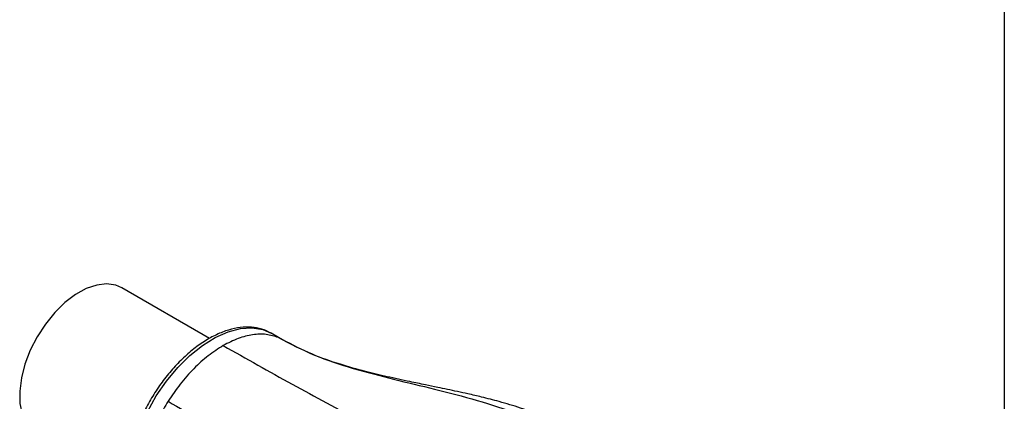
# Model space of a CAD drawing. Header units: millimetres. Extents: x 6 to 275, y 6 to 210.
# Tile 16 of 17: x 229 to 273, y 148 to 165. Entities that reach past the tile are written whole.
import ezdxf

# ---------------------------------------------------------------- set-up
doc = ezdxf.new("R2010")
doc.units = ezdxf.units.MM
doc.linetypes.add('SLD-Solid', pattern=[0])
doc.layers.add('TEXT', color=140, linetype='SLD-Solid', lineweight=25)

msp = doc.modelspace()

# ---------------------------------------------------------------- linework, layer by layer
for p, q in [((237.868, 151.112), (233.985, 153.354)), ((241.099, 151.061), (240.604, 151.346))]:
    msp.add_line(p, q)
at = {"flags": 128}
for points in [[(233.985, 153.354), (233.717, 153.47), (233.314, 153.529), (232.873, 153.479), (232.408, 153.32), (231.932, 153.058), (231.463, 152.701), (231.014, 152.261), (230.601, 151.751), (230.236, 151.189)], [(235.355, 142.253), (235.116, 142.419), (234.789, 142.767), (234.536, 143.209), (234.365, 143.736), (234.278, 144.335), (234.278, 144.991), (234.365, 145.69), (234.536, 146.414), (234.789, 147.148), (235.116, 147.874), (235.51, 148.574), (235.962, 149.233), (236.461, 149.835), (236.996, 150.365), (237.554, 150.812), (238.122, 151.165), (238.686, 151.416), (239.234, 151.558), (239.753, 151.589), (240.23, 151.508), (240.604, 151.346)], [(230.236, 151.189), (229.931, 150.591), (229.696, 149.979), (229.539, 149.37), (229.465, 148.785), (229.476, 148.242), (229.571, 147.759), (229.748, 147.352), (230.001, 147.033), (230.236, 146.858)]]:
    msp.add_lwpolyline(points, dxfattribs=at)
for points, knots in [([(240.599, 151.349), (240.462, 151.416), (240.188, 151.549), (239.723, 151.627), (239.23, 151.615), (238.712, 151.504), (238.177, 151.298), (237.637, 150.999), (237.104, 150.615), (236.589, 150.153), (236.102, 149.624), (235.653, 149.039), (235.25, 148.409), (234.902, 147.748), (234.615, 147.068), (234.395, 146.382), (234.246, 145.703), (234.174, 145.045), (234.179, 144.419), (234.265, 143.839), (234.43, 143.316), (234.676, 142.868), (234.964, 142.519), (235.195, 142.366), (235.296, 142.299)], [0, 0, 0, 0, 0.044043, 0.087987, 0.132386, 0.177579, 0.223481, 0.269792, 0.316237, 0.362645, 0.408985, 0.455266, 0.501511, 0.547751, 0.594014, 0.640326, 0.686723, 0.733234, 0.779875, 0.826626, 0.873322, 0.91965, 0.96522, 1, 1, 1, 1]), ([(240.915, 151.153), (241.441, 150.883), (242.497, 150.339), (244.231, 149.776), (246.017, 149.305), (247.86, 148.873), (249.708, 148.396), (251.532, 147.818), (252.641, 147.251), (253.192, 146.969)], [0, 0, 0, 0, 0.138256, 0.277885, 0.418999, 0.560773, 0.708743, 0.85514, 1, 1, 1, 1]), ([(253.927, 147.04), (253.535, 147.246), (252.802, 147.631), (251.701, 148.028), (250.752, 148.312), (249.971, 148.512), (249.354, 148.655), (248.849, 148.766), (248.403, 148.861), (247.93, 148.959), (247.374, 149.073), (246.626, 149.228), (245.74, 149.419), (244.71, 149.665), (243.601, 149.978), (242.355, 150.407), (241.541, 150.831), (241.109, 151.055)], [0, 0, 0, 0, 0.098661, 0.184173, 0.256362, 0.314819, 0.359207, 0.393507, 0.426378, 0.458068, 0.49845, 0.550086, 0.626713, 0.700301, 0.787286, 0.887224, 1, 1, 1, 1]), ([(238.475, 150.801), (239.492, 150.226), (241.525, 149.077), (245.153, 147.152), (247.767, 145.692), (249.364, 144.8)], [0, 0, 0, 0, 0.280118, 0.55997, 1, 1, 1, 1]), ([(236.034, 148.336), (236.528, 148.047), (237.521, 147.467), (238.837, 146.662), (240.088, 145.882), (241.327, 145.101), (242.611, 144.299), (243.98, 143.459), (245.019, 142.851), (245.536, 142.549)], [0, 0, 0, 0, 0.138256, 0.277885, 0.418999, 0.560773, 0.708743, 0.85514, 1, 1, 1, 1])]:
    msp.add_open_spline(points, degree=3, knots=knots)
for points in [[(240.915, 151.153), (240.74, 151.211), (240.39, 151.326), (239.784, 151.302), (239.141, 151.145), (238.697, 150.916), (238.475, 150.801)], [(238.475, 150.801), (238.253, 150.659), (237.809, 150.377), (237.166, 149.791), (236.559, 149.114), (236.209, 148.595), (236.034, 148.336)], [(236.034, 148.336), (235.894, 148.102), (235.614, 147.635), (235.403, 147.142), (235.297, 146.895)]]:
    msp.add_open_spline(points, degree=3)
at = {"layer": 'TEXT'}
msp.add_line((273.05, 209.55), (273.05, 6.35), dxfattribs=at)

doc.saveas('drawing.dxf')
